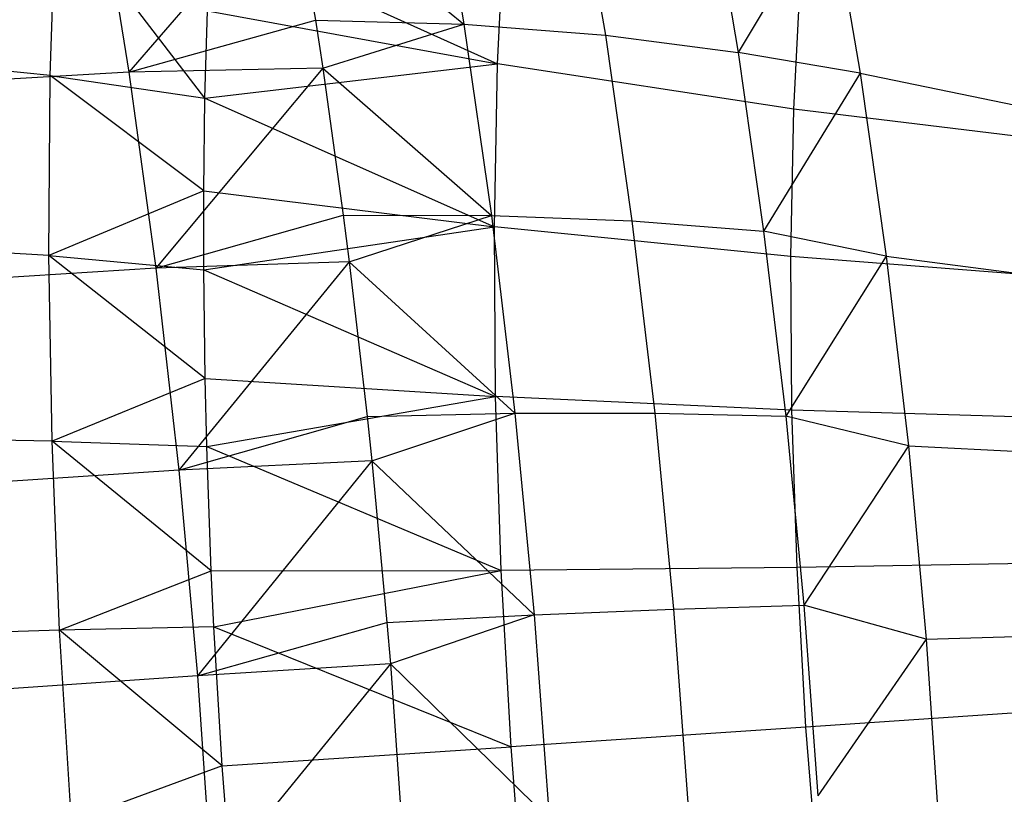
# Model space of a CAD drawing. Extents: x -11.4 to 11.4, y 1.8 to 24.6.
# Tile 148 of 199: x -3.014 to -2.527, y 19.344 to 19.728. Entities that reach past the tile are written whole.
import ezdxf

# ---------------------------------------------------------------- set-up
doc = ezdxf.new("R2010")
doc.units = 0
doc.header["$MEASUREMENT"] = 0
doc.layers.get('0').update_dxf_attribs({"color": 13, "linetype": 'CONTINUOUS'})

# ---------------------------------------------------------------- blocks, each defined once
blk = doc.blocks.new('GRUPUJ_4')
at = {"color": 0}
for p, q in [((8.59512, 17.97388, 3.45188), (8.61046, 17.88352, 3.40931)), ((8.59512, 17.97388, 3.45188), (8.61046, 17.88352, 3.40931)), ((8.66553, 17.96602, 3.49058), (8.68044, 17.8782, 3.4492)), ((8.66553, 17.96602, 3.49058), (8.68044, 17.8782, 3.4492)), ((8.5256, 17.95361, 3.40701), (8.44463, 17.85988, 3.33386)), ((8.5256, 17.95361, 3.40701), (8.44463, 17.85988, 3.33386)), ((8.5256, 17.95361, 3.40701), (8.5369, 17.88556, 3.37613)), ((8.5256, 17.95361, 3.40701), (8.5369, 17.88556, 3.37613)), ((8.5256, 17.95361, 3.40701), (8.61046, 17.88352, 3.40931)), ((8.5256, 17.95361, 3.40701), (8.61046, 17.88352, 3.40931)), ((8.73174, 17.9542, 3.53521), (8.7461, 17.86963, 3.49536)), ((8.73174, 17.9542, 3.53521), (8.7461, 17.86963, 3.49536)), ((8.42949, 17.95292, 3.37461), (8.44463, 17.85988, 3.33386)), ((8.42949, 17.95292, 3.37461), (8.44463, 17.85988, 3.33386)), ((8.4057, 17.85812, 5.09675), (8.40854, 17.94327, 5.05568)), ((8.4057, 17.85812, 5.09675), (8.40854, 17.94327, 5.05568)), ((8.48228, 17.84696, 5.0738), (8.40854, 17.94327, 5.05568)), ((8.48228, 17.84696, 5.0738), (8.40854, 17.94327, 5.05568)), ((8.79176, 17.94565, 3.58917), (8.7461, 17.86963, 3.49536)), ((8.79176, 17.94565, 3.58917), (8.7461, 17.86963, 3.49536)), ((8.79176, 17.94565, 3.58917), (8.80652, 17.85943, 3.54794)), ((8.79176, 17.94565, 3.58917), (8.80652, 17.85943, 3.54794)), ((8.6271, 17.86395, 5.01013), (8.63086, 17.94029, 4.96763)), ((8.6271, 17.86395, 5.01013), (8.63086, 17.94029, 4.96763)), ((8.48499, 17.92812, 5.03465), (8.6271, 17.86395, 5.01013)), ((8.48499, 17.92812, 5.03465), (8.6271, 17.86395, 5.01013)), ((8.77372, 17.84161, 4.97444), (8.77713, 17.9107, 4.93596)), ((8.77372, 17.84161, 4.97444), (8.77713, 17.9107, 4.93596)), ((8.48228, 17.84696, 5.0738), (8.48345, 17.89027, 5.05421)), ((8.48228, 17.84696, 5.0738), (8.48345, 17.89027, 5.05421)), ((8.48345, 17.89027, 5.05421), (8.6271, 17.86395, 5.01013)), ((8.48345, 17.89027, 5.05421), (8.6271, 17.86395, 5.01013)), ((8.44463, 17.85988, 3.33386), (8.5369, 17.88556, 3.37613)), ((8.44463, 17.85988, 3.33386), (8.5369, 17.88556, 3.37613)), ((8.5369, 17.88556, 3.37613), (8.54054, 17.86181, 3.36681)), ((8.5369, 17.88556, 3.37613), (8.54054, 17.86181, 3.36681)), ((8.5369, 17.88556, 3.37613), (8.61046, 17.88352, 3.40931)), ((8.5369, 17.88556, 3.37613), (8.61046, 17.88352, 3.40931)), ((8.54054, 17.86181, 3.36681), (8.61046, 17.88352, 3.40931)), ((8.54054, 17.86181, 3.36681), (8.61046, 17.88352, 3.40931)), ((8.61046, 17.88352, 3.40931), (8.62402, 17.78892, 3.37647)), ((8.61046, 17.88352, 3.40931), (8.62402, 17.78892, 3.37647)), ((8.61046, 17.88352, 3.40931), (8.68044, 17.8782, 3.4492)), ((8.61046, 17.88352, 3.40931), (8.68044, 17.8782, 3.4492)), ((8.68044, 17.8782, 3.4492), (8.69362, 17.78624, 3.41728)), ((8.68044, 17.8782, 3.4492), (8.7461, 17.86963, 3.49536)), ((8.68044, 17.8782, 3.4492), (8.69362, 17.78624, 3.41728)), ((8.68044, 17.8782, 3.4492), (8.7461, 17.86963, 3.49536)), ((8.4057, 17.85812, 5.09675), (8.32691, 17.86624, 5.11232)), ((8.4057, 17.85812, 5.09675), (8.32691, 17.86624, 5.11232)), ((8.7461, 17.86963, 3.49536), (8.75879, 17.7811, 3.46462)), ((8.80652, 17.85943, 3.54794), (8.7461, 17.86963, 3.49536)), ((8.7461, 17.86963, 3.49536), (8.75879, 17.7811, 3.46462)), ((8.80652, 17.85943, 3.54794), (8.7461, 17.86963, 3.49536)), ((8.54054, 17.86181, 3.36681), (8.44463, 17.85988, 3.33386)), ((8.54054, 17.86181, 3.36681), (8.44463, 17.85988, 3.33386)), ((8.54054, 17.86181, 3.36681), (8.45795, 17.76285, 3.30292)), ((8.54054, 17.86181, 3.36681), (8.45795, 17.76285, 3.30292)), ((8.48228, 17.84696, 5.0738), (8.6271, 17.86395, 5.01013)), ((8.48228, 17.84696, 5.0738), (8.6271, 17.86395, 5.01013)), ((8.54054, 17.86181, 3.36681), (8.55073, 17.7891, 3.34264)), ((8.54054, 17.86181, 3.36681), (8.55073, 17.7891, 3.34264)), ((8.54054, 17.86181, 3.36681), (8.62402, 17.78892, 3.37647)), ((8.54054, 17.86181, 3.36681), (8.62402, 17.78892, 3.37647)), ((8.6255, 17.7833, 5.04389), (8.6271, 17.86395, 5.01013)), ((8.6255, 17.7833, 5.04389), (8.6271, 17.86395, 5.01013)), ((8.77372, 17.84161, 4.97444), (8.6271, 17.86395, 5.01013)), ((8.77372, 17.84161, 4.97444), (8.6271, 17.86395, 5.01013)), ((8.44463, 17.85988, 3.33386), (8.34616, 17.85403, 3.31025)), ((8.44463, 17.85988, 3.33386), (8.34616, 17.85403, 3.31025)), ((8.40505, 17.76914, 5.12877), (8.4057, 17.85812, 5.09675)), ((8.40505, 17.76914, 5.12877), (8.4057, 17.85812, 5.09675)), ((8.48168, 17.80108, 5.09154), (8.4057, 17.85812, 5.09675)), ((8.48168, 17.80108, 5.09154), (8.4057, 17.85812, 5.09675)), ((8.4057, 17.85812, 5.09675), (8.48228, 17.84696, 5.0738)), ((8.4057, 17.85812, 5.09675), (8.48228, 17.84696, 5.0738)), ((8.44463, 17.85988, 3.33386), (8.45795, 17.76285, 3.30292)), ((8.44463, 17.85988, 3.33386), (8.45795, 17.76285, 3.30292)), ((8.80652, 17.85943, 3.54794), (8.75879, 17.7811, 3.46462)), ((8.80652, 17.85943, 3.54794), (8.75879, 17.7811, 3.46462)), ((8.80652, 17.85943, 3.54794), (8.81947, 17.76884, 3.51668)), ((8.80652, 17.85943, 3.54794), (8.91926, 17.83607, 3.64802)), ((8.80652, 17.85943, 3.54794), (8.81947, 17.76884, 3.51668)), ((8.80652, 17.85943, 3.54794), (8.91926, 17.83607, 3.64802)), ((8.48168, 17.80108, 5.09154), (8.48228, 17.84696, 5.0738)), ((8.48168, 17.80108, 5.09154), (8.48228, 17.84696, 5.0738)), ((8.48228, 17.84696, 5.0738), (8.6255, 17.7833, 5.04389)), ((8.48228, 17.84696, 5.0738), (8.6255, 17.7833, 5.04389)), ((8.77228, 17.76861, 5.005), (8.77372, 17.84161, 4.97444)), ((8.77228, 17.76861, 5.005), (8.77372, 17.84161, 4.97444)), ((8.92272, 17.82332, 4.94727), (8.77372, 17.84161, 4.97444)), ((8.92272, 17.82332, 4.94727), (8.77372, 17.84161, 4.97444)), ((8.48168, 17.80108, 5.09154), (8.40505, 17.76914, 5.12877)), ((8.48168, 17.80108, 5.09154), (8.40505, 17.76914, 5.12877)), ((8.48166, 17.76213, 5.10432), (8.48168, 17.80108, 5.09154)), ((8.48166, 17.76213, 5.10432), (8.48168, 17.80108, 5.09154)), ((8.48168, 17.80108, 5.09154), (8.6255, 17.7833, 5.04389)), ((8.48168, 17.80108, 5.09154), (8.6255, 17.7833, 5.04389)), ((8.45795, 17.76285, 3.30292), (8.55073, 17.7891, 3.34264)), ((8.45795, 17.76285, 3.30292), (8.55073, 17.7891, 3.34264)), ((8.55073, 17.7891, 3.34264), (8.55368, 17.76609, 3.33629)), ((8.55073, 17.7891, 3.34264), (8.55368, 17.76609, 3.33629)), ((8.55073, 17.7891, 3.34264), (8.62402, 17.78892, 3.37647)), ((8.55073, 17.7891, 3.34264), (8.62402, 17.78892, 3.37647)), ((8.55368, 17.76609, 3.33629), (8.62402, 17.78892, 3.37647)), ((8.55368, 17.76609, 3.33629), (8.62402, 17.78892, 3.37647)), ((8.62402, 17.78892, 3.37647), (8.63565, 17.69115, 3.35372)), ((8.62402, 17.78892, 3.37647), (8.63565, 17.69115, 3.35372)), ((8.62402, 17.78892, 3.37647), (8.69362, 17.78624, 3.41728)), ((8.62402, 17.78892, 3.37647), (8.69362, 17.78624, 3.41728)), ((8.48166, 17.76213, 5.10432), (8.6255, 17.7833, 5.04389)), ((8.48166, 17.76213, 5.10432), (8.6255, 17.7833, 5.04389)), ((8.62609, 17.69938, 5.06848), (8.6255, 17.7833, 5.04389)), ((8.77228, 17.76861, 5.005), (8.6255, 17.7833, 5.04389)), ((8.77228, 17.76861, 5.005), (8.6255, 17.7833, 5.04389)), ((8.62609, 17.69938, 5.06848), (8.6255, 17.7833, 5.04389)), ((8.69362, 17.78624, 3.41728), (8.70492, 17.69121, 3.39516)), ((8.69362, 17.78624, 3.41728), (8.70492, 17.69121, 3.39516)), ((8.69362, 17.78624, 3.41728), (8.75879, 17.7811, 3.46462)), ((8.69362, 17.78624, 3.41728), (8.75879, 17.7811, 3.46462)), ((8.75879, 17.7811, 3.46462), (8.76968, 17.68959, 3.44333)), ((8.81947, 17.76884, 3.51668), (8.75879, 17.7811, 3.46462)), ((8.81947, 17.76884, 3.51668), (8.75879, 17.7811, 3.46462)), ((8.75879, 17.7811, 3.46462), (8.76968, 17.68959, 3.44333)), ((8.40505, 17.76914, 5.12877), (8.32624, 17.77382, 5.14558)), ((8.40505, 17.76914, 5.12877), (8.32624, 17.77382, 5.14558)), ((8.48233, 17.70828, 5.11873), (8.40505, 17.76914, 5.12877)), ((8.40505, 17.76914, 5.12877), (8.48166, 17.76213, 5.10432)), ((8.4066, 17.67731, 5.15139), (8.40505, 17.76914, 5.12877)), ((8.48233, 17.70828, 5.11873), (8.40505, 17.76914, 5.12877)), ((8.40505, 17.76914, 5.12877), (8.48166, 17.76213, 5.10432)), ((8.4066, 17.67731, 5.15139), (8.40505, 17.76914, 5.12877)), ((8.81947, 17.76884, 3.51668), (8.76968, 17.68959, 3.44333)), ((8.81947, 17.76884, 3.51668), (8.76968, 17.68959, 3.44333)), ((8.77281, 17.69265, 5.02725), (8.77228, 17.76861, 5.005)), ((8.9214, 17.75706, 4.97501), (8.77228, 17.76861, 5.005)), ((8.77281, 17.69265, 5.02725), (8.77228, 17.76861, 5.005)), ((8.9214, 17.75706, 4.97501), (8.77228, 17.76861, 5.005)), ((8.81947, 17.76884, 3.51668), (8.83043, 17.67505, 3.4958)), ((8.81947, 17.76884, 3.51668), (8.83043, 17.67505, 3.4958)), ((8.81947, 17.76884, 3.51668), (8.93096, 17.75414, 3.61975)), ((8.81947, 17.76884, 3.51668), (8.93096, 17.75414, 3.61975)), ((8.55368, 17.76609, 3.33629), (8.45795, 17.76285, 3.30292)), ((8.55368, 17.76609, 3.33629), (8.45795, 17.76285, 3.30292)), ((8.55368, 17.76609, 3.33629), (8.46931, 17.66291, 3.28215)), ((8.55368, 17.76609, 3.33629), (8.46931, 17.66291, 3.28215)), ((8.55368, 17.76609, 3.33629), (8.56259, 17.68941, 3.31944)), ((8.55368, 17.76609, 3.33629), (8.56259, 17.68941, 3.31944)), ((8.55368, 17.76609, 3.33629), (8.63565, 17.69115, 3.35372)), ((8.55368, 17.76609, 3.33629), (8.63565, 17.69115, 3.35372)), ((8.45795, 17.76285, 3.30292), (8.35952, 17.75673, 3.27923)), ((8.45795, 17.76285, 3.30292), (8.35952, 17.75673, 3.27923)), ((8.45795, 17.76285, 3.30292), (8.46931, 17.66291, 3.28215)), ((8.45795, 17.76285, 3.30292), (8.46931, 17.66291, 3.28215)), ((8.48233, 17.70828, 5.11873), (8.48166, 17.76213, 5.10432)), ((8.48166, 17.76213, 5.10432), (8.62609, 17.69938, 5.06848)), ((8.48233, 17.70828, 5.11873), (8.48166, 17.76213, 5.10432)), ((8.48166, 17.76213, 5.10432), (8.62609, 17.69938, 5.06848)), ((8.48233, 17.70828, 5.11873), (8.4066, 17.67731, 5.15139)), ((8.48233, 17.70828, 5.11873), (8.4066, 17.67731, 5.15139)), ((8.48314, 17.6746, 5.12588), (8.48233, 17.70828, 5.11873)), ((8.48233, 17.70828, 5.11873), (8.62609, 17.69938, 5.06848)), ((8.48314, 17.6746, 5.12588), (8.48233, 17.70828, 5.11873)), ((8.48233, 17.70828, 5.11873), (8.62609, 17.69938, 5.06848)), ((8.48314, 17.6746, 5.12588), (8.62609, 17.69938, 5.06848)), ((8.48314, 17.6746, 5.12588), (8.62609, 17.69938, 5.06848)), ((8.62885, 17.61329, 5.08356), (8.62609, 17.69938, 5.06848)), ((8.77281, 17.69265, 5.02725), (8.62609, 17.69938, 5.06848)), ((8.62885, 17.61329, 5.08356), (8.62609, 17.69938, 5.06848)), ((8.77281, 17.69265, 5.02725), (8.62609, 17.69938, 5.06848)), ((8.56259, 17.68941, 3.31944), (8.63565, 17.69115, 3.35372)), ((8.56259, 17.68941, 3.31944), (8.63565, 17.69115, 3.35372)), ((8.56489, 17.66749, 3.3158), (8.63565, 17.69115, 3.35372)), ((8.56489, 17.66749, 3.3158), (8.63565, 17.69115, 3.35372)), ((8.63565, 17.69115, 3.35372), (8.70492, 17.69121, 3.39516)), ((8.63565, 17.69115, 3.35372), (8.70492, 17.69121, 3.39516)), ((8.63565, 17.69115, 3.35372), (8.64522, 17.59132, 3.34132)), ((8.63565, 17.69115, 3.35372), (8.64522, 17.59132, 3.34132)), ((8.70492, 17.69121, 3.39516), (8.71423, 17.59417, 3.38311)), ((8.70492, 17.69121, 3.39516), (8.76968, 17.68959, 3.44333)), ((8.70492, 17.69121, 3.39516), (8.71423, 17.59417, 3.38311)), ((8.70492, 17.69121, 3.39516), (8.76968, 17.68959, 3.44333)), ((8.7753, 17.61472, 5.0409), (8.77281, 17.69265, 5.02725)), ((8.92188, 17.6881, 4.99521), (8.77281, 17.69265, 5.02725)), ((8.7753, 17.61472, 5.0409), (8.77281, 17.69265, 5.02725)), ((8.92188, 17.6881, 4.99521), (8.77281, 17.69265, 5.02725)), ((8.46931, 17.66291, 3.28215), (8.56259, 17.68941, 3.31944)), ((8.46931, 17.66291, 3.28215), (8.56259, 17.68941, 3.31944)), ((8.56259, 17.68941, 3.31944), (8.56489, 17.66749, 3.3158)), ((8.56259, 17.68941, 3.31944), (8.56489, 17.66749, 3.3158)), ((8.76968, 17.68959, 3.44333), (8.77863, 17.59616, 3.43173)), ((8.83043, 17.67505, 3.4958), (8.76968, 17.68959, 3.44333)), ((8.76968, 17.68959, 3.44333), (8.77863, 17.59616, 3.43173)), ((8.83043, 17.67505, 3.4958), (8.76968, 17.68959, 3.44333)), ((8.4066, 17.67731, 5.15139), (8.32785, 17.67846, 5.16907)), ((8.4066, 17.67731, 5.15139), (8.32785, 17.67846, 5.16907)), ((8.4066, 17.67731, 5.15139), (8.48314, 17.6746, 5.12588)), ((8.41034, 17.5837, 5.16434), (8.4066, 17.67731, 5.15139)), ((8.41034, 17.5837, 5.16434), (8.4066, 17.67731, 5.15139)), ((8.48538, 17.61307, 5.13541), (8.4066, 17.67731, 5.15139)), ((8.48538, 17.61307, 5.13541), (8.4066, 17.67731, 5.15139)), ((8.4066, 17.67731, 5.15139), (8.48314, 17.6746, 5.12588)), ((8.48538, 17.61307, 5.13541), (8.48314, 17.6746, 5.12588)), ((8.48314, 17.6746, 5.12588), (8.62885, 17.61329, 5.08356)), ((8.48538, 17.61307, 5.13541), (8.48314, 17.6746, 5.12588)), ((8.48314, 17.6746, 5.12588), (8.62885, 17.61329, 5.08356)), ((8.83043, 17.67505, 3.4958), (8.77863, 17.59616, 3.43173)), ((8.83043, 17.67505, 3.4958), (8.77863, 17.59616, 3.43173)), ((8.83043, 17.67505, 3.4958), (8.83925, 17.5793, 3.48557)), ((8.83043, 17.67505, 3.4958), (8.94087, 17.66933, 3.60087)), ((8.83043, 17.67505, 3.4958), (8.83925, 17.5793, 3.48557)), ((8.83043, 17.67505, 3.4958), (8.94087, 17.66933, 3.60087)), ((8.56489, 17.66749, 3.3158), (8.46931, 17.66291, 3.28215)), ((8.56489, 17.66749, 3.3158), (8.46931, 17.66291, 3.28215)), ((8.56489, 17.66749, 3.3158), (8.47858, 17.56116, 3.27177)), ((8.56489, 17.66749, 3.3158), (8.47858, 17.56116, 3.27177)), ((8.56489, 17.66749, 3.3158), (8.57235, 17.58761, 3.3068)), ((8.56489, 17.66749, 3.3158), (8.64522, 17.59132, 3.34132)), ((8.56489, 17.66749, 3.3158), (8.57235, 17.58761, 3.3068)), ((8.56489, 17.66749, 3.3158), (8.64522, 17.59132, 3.34132)), ((8.46931, 17.66291, 3.28215), (8.37091, 17.65651, 3.2584)), ((8.46931, 17.66291, 3.28215), (8.37091, 17.65651, 3.2584)), ((8.46931, 17.66291, 3.28215), (8.47858, 17.56116, 3.27177)), ((8.46931, 17.66291, 3.28215), (8.47858, 17.56116, 3.27177)), ((8.92415, 17.61736, 5.0076), (8.7753, 17.61472, 5.0409)), ((8.92415, 17.61736, 5.0076), (8.7753, 17.61472, 5.0409)), ((8.41034, 17.5837, 5.16434), (8.48538, 17.61307, 5.13541)), ((8.41034, 17.5837, 5.16434), (8.48538, 17.61307, 5.13541)), ((8.48538, 17.61307, 5.13541), (8.62885, 17.61329, 5.08356)), ((8.48538, 17.61307, 5.13541), (8.62885, 17.61329, 5.08356)), ((8.4867, 17.58537, 5.13823), (8.48538, 17.61307, 5.13541)), ((8.4867, 17.58537, 5.13823), (8.48538, 17.61307, 5.13541)), ((8.4867, 17.58537, 5.13823), (8.62885, 17.61329, 5.08356)), ((8.4867, 17.58537, 5.13823), (8.62885, 17.61329, 5.08356)), ((8.7753, 17.61472, 5.0409), (8.62885, 17.61329, 5.08356)), ((8.7753, 17.61472, 5.0409), (8.62885, 17.61329, 5.08356)), ((8.63375, 17.52614, 5.08895), (8.62885, 17.61329, 5.08356)), ((8.63375, 17.52614, 5.08895), (8.62885, 17.61329, 5.08356)), ((8.77974, 17.53584, 5.04578), (8.7753, 17.61472, 5.0409)), ((8.77974, 17.53584, 5.04578), (8.7753, 17.61472, 5.0409)), ((8.64522, 17.59132, 3.34132), (8.71423, 17.59417, 3.38311)), ((8.64522, 17.59132, 3.34132), (8.71423, 17.59417, 3.38311)), ((8.71423, 17.59417, 3.38311), (8.77863, 17.59616, 3.43173)), ((8.71423, 17.59417, 3.38311), (8.77863, 17.59616, 3.43173)), ((8.71423, 17.59417, 3.38311), (8.72141, 17.49623, 3.38126)), ((8.71423, 17.59417, 3.38311), (8.72141, 17.49623, 3.38126)), ((8.77863, 17.59616, 3.43173), (8.78556, 17.50185, 3.42995)), ((8.83925, 17.5793, 3.48557), (8.77863, 17.59616, 3.43173)), ((8.83925, 17.5793, 3.48557), (8.77863, 17.59616, 3.43173)), ((8.77863, 17.59616, 3.43173), (8.78556, 17.50185, 3.42995)), ((8.47858, 17.56116, 3.27177), (8.57235, 17.58761, 3.3068)), ((8.47858, 17.56116, 3.27177), (8.57235, 17.58761, 3.3068)), ((8.57235, 17.58761, 3.3068), (8.64522, 17.59132, 3.34132)), ((8.57235, 17.58761, 3.3068), (8.64522, 17.59132, 3.34132)), ((8.57235, 17.58761, 3.3068), (8.57404, 17.5671, 3.30555)), ((8.57235, 17.58761, 3.3068), (8.57404, 17.5671, 3.30555)), ((8.64522, 17.59132, 3.34132), (8.57404, 17.5671, 3.30555)), ((8.64522, 17.59132, 3.34132), (8.57404, 17.5671, 3.30555)), ((8.64522, 17.59132, 3.34132), (8.65262, 17.49055, 3.33942)), ((8.64522, 17.59132, 3.34132), (8.65262, 17.49055, 3.33942)), ((8.41034, 17.5837, 5.16434), (8.33173, 17.58124, 5.18253)), ((8.41034, 17.5837, 5.16434), (8.33173, 17.58124, 5.18253)), ((8.4867, 17.58537, 5.13823), (8.41034, 17.5837, 5.16434)), ((8.4867, 17.58537, 5.13823), (8.41034, 17.5837, 5.16434)), ((8.41621, 17.48936, 5.16749), (8.41034, 17.5837, 5.16434)), ((8.4908, 17.51671, 5.14137), (8.41034, 17.5837, 5.16434)), ((8.41621, 17.48936, 5.16749), (8.41034, 17.5837, 5.16434)), ((8.4908, 17.51671, 5.14137), (8.41034, 17.5837, 5.16434)), ((8.4908, 17.51671, 5.14137), (8.4867, 17.58537, 5.13823)), ((8.4867, 17.58537, 5.13823), (8.63375, 17.52614, 5.08895)), ((8.4867, 17.58537, 5.13823), (8.63375, 17.52614, 5.08895)), ((8.4908, 17.51671, 5.14137), (8.4867, 17.58537, 5.13823)), ((8.83925, 17.5793, 3.48557), (8.94885, 17.58274, 3.59163)), ((8.83925, 17.5793, 3.48557), (8.94885, 17.58274, 3.59163)), ((8.83925, 17.5793, 3.48557), (8.78556, 17.50185, 3.42995)), ((8.83925, 17.5793, 3.48557), (8.78556, 17.50185, 3.42995)), ((8.83925, 17.5793, 3.48557), (8.84582, 17.48282, 3.48613)), ((8.83925, 17.5793, 3.48557), (8.84582, 17.48282, 3.48613)), ((8.57404, 17.5671, 3.30555), (8.47858, 17.56116, 3.27177)), ((8.57404, 17.5671, 3.30555), (8.47858, 17.56116, 3.27177)), ((8.57404, 17.5671, 3.30555), (8.48567, 17.4587, 3.27188)), ((8.57404, 17.5671, 3.30555), (8.48567, 17.4587, 3.27188)), ((8.57404, 17.5671, 3.30555), (8.57989, 17.48487, 3.30486)), ((8.57404, 17.5671, 3.30555), (8.57989, 17.48487, 3.30486)), ((8.57404, 17.5671, 3.30555), (8.65262, 17.49055, 3.33942)), ((8.57404, 17.5671, 3.30555), (8.65262, 17.49055, 3.33942)), ((8.47858, 17.56116, 3.27177), (8.38021, 17.55447, 3.24799)), ((8.47858, 17.56116, 3.27177), (8.38021, 17.55447, 3.24799)), ((8.47858, 17.56116, 3.27177), (8.48567, 17.4587, 3.27188)), ((8.47858, 17.56116, 3.27177), (8.48567, 17.4587, 3.27188)), ((8.92818, 17.54576, 5.01203), (8.77974, 17.53584, 5.04578)), ((8.92818, 17.54576, 5.01203), (8.77974, 17.53584, 5.04578)), ((8.77974, 17.53584, 5.04578), (8.63375, 17.52614, 5.08895)), ((8.77974, 17.53584, 5.04578), (8.63375, 17.52614, 5.08895)), ((8.78605, 17.45704, 5.04182), (8.77974, 17.53584, 5.04578)), ((8.78605, 17.45704, 5.04182), (8.77974, 17.53584, 5.04578)), ((8.4908, 17.51671, 5.14137), (8.63375, 17.52614, 5.08895)), ((8.4908, 17.51671, 5.14137), (8.63375, 17.52614, 5.08895)), ((8.64072, 17.43908, 5.08458), (8.63375, 17.52614, 5.08895)), ((8.64072, 17.43908, 5.08458), (8.63375, 17.52614, 5.08895)), ((8.4908, 17.51671, 5.14137), (8.41621, 17.48936, 5.16749)), ((8.4908, 17.51671, 5.14137), (8.41621, 17.48936, 5.16749)), ((8.49851, 17.42043, 5.13653), (8.4908, 17.51671, 5.14137)), ((8.49851, 17.42043, 5.13653), (8.4908, 17.51671, 5.14137))]:
    blk.add_line(p, q, dxfattribs=at)
blk = doc.blocks.new('SATELLITE_M_ZWIS-11230-112')
at = {"color": 0}
blk.add_blockref('GRUPUJ_4', (-11.40464, 1.84184, 0.62927), dxfattribs=at)

msp = doc.modelspace()

# ---------------------------------------------------------------- block references
at = {"color": 0}
msp.add_blockref('SATELLITE_M_ZWIS-11230-112', (0, 0), dxfattribs=at)

doc.saveas('drawing.dxf')
